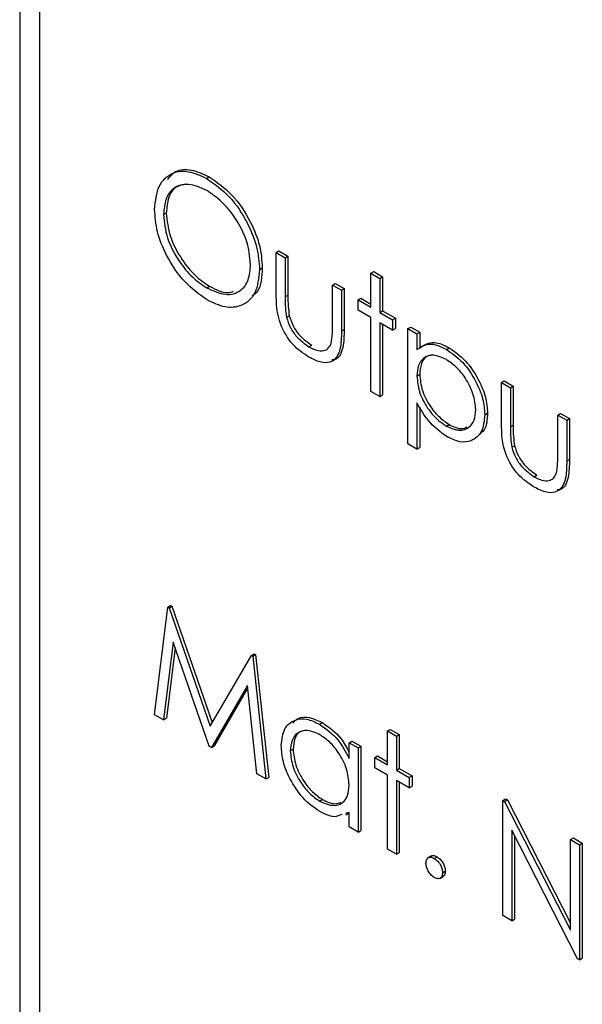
# Paper-space layout 'Blatt4' of a CAD drawing. Header units: millimetres. Extents: x 5 to 418, y 2 to 292.
# Tile 24 of 93: x 138.17 to 139.61, y 156.53 to 159.04. Entities that reach past the tile are written whole.
import ezdxf

# ---------------------------------------------------------------- set-up
doc = ezdxf.new("R2010")
doc.units = ezdxf.units.MM

psp = doc.layouts.new('Blatt4')

# ---------------------------------------------------------------- linework, layer by layer
at = {"color": 7, "linetype": 'Continuous', "lineweight": 25}
for p, q in [((138.1742, 161.7437), (138.1742, 155.1298)), ((138.2247, 161.6912), (138.2247, 155.1589)), ((138.6503, 158.6363), (138.6574, 158.6403)), ((138.541, 158.5437), (138.5481, 158.5478)), ((138.8282, 158.4469), (138.8353, 158.451)), ((138.8353, 158.451), (138.8581, 158.4378)), ((138.8282, 158.4469), (138.851, 158.4337)), ((138.8282, 158.3443), (138.8282, 158.4469)), ((138.851, 158.4337), (138.8581, 158.4378)), ((138.851, 158.4337), (138.851, 158.3341)), ((138.8581, 158.4378), (138.8581, 158.3382)), ((138.7858, 158.4037), (138.7928, 158.4078)), ((139.0697, 158.3942), (139.0768, 158.3982)), ((139.0697, 158.3942), (139.0925, 158.381)), ((139.0697, 158.3075), (139.0697, 158.3942)), ((139.0768, 158.3982), (139.0996, 158.3851)), ((139.0925, 158.381), (139.0996, 158.3851)), ((139.0925, 158.381), (139.0925, 158.2943)), ((139.0996, 158.3851), (139.0996, 158.2984)), ((138.6515, 158.3567), (138.6585, 158.3608)), ((138.9718, 158.364), (138.9789, 158.3681)), ((138.9718, 158.364), (138.9946, 158.3508)), ((138.9718, 158.2644), (138.9718, 158.364)), ((138.9789, 158.3681), (139.0017, 158.3549)), ((138.9946, 158.3508), (139.0017, 158.3549)), ((138.9946, 158.3508), (138.9946, 158.2462)), ((139.0017, 158.3549), (139.0017, 158.2503)), ((139.0371, 158.3263), (139.0441, 158.3304)), ((139.0371, 158.2999), (139.0371, 158.3263)), ((139.0371, 158.3263), (139.0697, 158.3075)), ((139.0441, 158.3304), (139.0697, 158.3157)), ((139.0697, 158.2811), (139.0371, 158.2999)), ((138.8547, 158.2818), (138.8617, 158.2858)), ((139.0697, 158.0927), (139.0697, 158.2811)), ((139.0925, 158.2943), (139.0996, 158.2984)), ((139.0925, 158.2943), (139.1252, 158.2755)), ((139.0996, 158.2984), (139.1323, 158.2795)), ((139.1252, 158.2755), (139.1323, 158.2795)), ((139.1252, 158.2755), (139.1252, 158.2491)), ((139.1323, 158.2795), (139.1323, 158.2532)), ((139.1252, 158.2491), (139.0925, 158.2679)), ((139.0925, 158.2679), (139.0925, 158.0795)), ((139.0996, 158.2638), (139.0996, 158.0836)), ((139.1252, 158.2491), (139.1323, 158.2532)), ((139.1643, 158.2529), (139.1714, 158.2569)), ((139.1643, 158.2529), (139.1872, 158.2397)), ((139.1643, 157.9589), (139.1643, 158.2529)), ((139.1714, 158.2569), (139.1943, 158.2437)), ((139.1872, 158.2397), (139.1943, 158.2437)), ((139.1872, 158.2397), (139.1872, 158.1999)), ((139.1943, 158.2437), (139.1943, 158.204)), ((138.9118, 158.2065), (138.9188, 158.2105)), ((139.2624, 158.2), (139.2694, 158.2041)), ((139.1872, 158.1318), (139.1943, 158.1359)), ((139.4026, 158.1153), (139.4097, 158.1194)), ((139.4026, 158.1153), (139.4254, 158.1021)), ((139.4026, 158.0127), (139.4026, 158.1153)), ((139.4097, 158.1194), (139.4325, 158.1062)), ((139.4254, 158.1021), (139.4325, 158.1062)), ((139.4254, 158.1021), (139.4254, 158.0025)), ((139.4325, 158.1062), (139.4325, 158.0066)), ((139.0925, 158.0795), (139.0697, 158.0927)), ((139.0925, 158.0795), (139.0996, 158.0836)), ((139.1872, 158.0638), (139.1872, 157.9457)), ((139.1943, 158.0527), (139.1943, 157.9498)), ((139.3602, 158.033), (139.3672, 158.0371)), ((139.5462, 158.0324), (139.5533, 158.0365)), ((139.5462, 157.9328), (139.5462, 158.0324)), ((139.5462, 158.0324), (139.569, 158.0192)), ((139.5533, 158.0365), (139.5761, 158.0233)), ((139.569, 158.0192), (139.5761, 158.0233)), ((139.5761, 158.0233), (139.5761, 157.9187)), ((139.2625, 158.004), (139.2696, 158.0081)), ((139.569, 158.0192), (139.569, 157.9147)), ((139.1872, 157.9457), (139.1643, 157.9589)), ((139.1872, 157.9457), (139.1943, 157.9498)), ((139.429, 157.9502), (139.4361, 157.9543)), ((139.4862, 157.8749), (139.4932, 157.8789)), ((138.5518, 157.5425), (138.5588, 157.5466)), ((138.5588, 157.5466), (138.5621, 157.5447)), ((138.5182, 157.2679), (138.5518, 157.5425)), ((138.5518, 157.5425), (138.555, 157.5406)), ((138.555, 157.5406), (138.5621, 157.5447)), ((138.555, 157.5406), (138.6601, 157.2387)), ((138.5621, 157.5447), (138.6654, 157.2479)), ((138.5655, 157.4526), (138.5412, 157.2546)), ((138.6577, 157.1873), (138.5655, 157.4526)), ((138.5703, 157.4386), (138.5482, 157.2587)), ((138.6601, 157.2387), (138.765, 157.4194)), ((138.765, 157.4194), (138.772, 157.4235)), ((138.765, 157.4194), (138.7683, 157.4175)), ((138.7683, 157.4175), (138.7753, 157.4216)), ((138.772, 157.4235), (138.7753, 157.4216)), ((138.7753, 157.4216), (138.8092, 157.1081)), ((138.7683, 157.4175), (138.8021, 157.104)), ((138.7548, 157.3428), (138.6629, 157.1844)), ((138.7555, 157.336), (138.6699, 157.1885)), ((138.7791, 157.1173), (138.7548, 157.3428)), ((138.5412, 157.2546), (138.5182, 157.2679)), ((138.5412, 157.2546), (138.5482, 157.2587)), ((138.939, 157.2436), (138.946, 157.2477)), ((139.1121, 157.2265), (139.1192, 157.2306)), ((139.1121, 157.2265), (139.135, 157.2133)), ((139.1121, 157.1398), (139.1121, 157.2265)), ((139.1192, 157.2306), (139.142, 157.2174)), ((139.0142, 157.1964), (139.0213, 157.2004)), ((139.0142, 157.1566), (139.0142, 157.1964)), ((139.0142, 157.1964), (139.0371, 157.1832)), ((139.0213, 157.2004), (139.0441, 157.1873)), ((139.135, 157.2133), (139.142, 157.2174)), ((139.135, 157.2133), (139.135, 157.1266)), ((139.142, 157.2174), (139.142, 157.1307)), ((138.6629, 157.1844), (138.6577, 157.1873)), ((138.6629, 157.1844), (138.6699, 157.1885)), ((138.8641, 157.1759), (138.8712, 157.18)), ((139.0371, 157.1832), (139.0441, 157.1873)), ((139.0371, 157.1832), (139.0371, 156.9684)), ((139.0441, 157.1873), (139.0441, 156.9724)), ((139.0795, 157.1587), (139.0866, 157.1628)), ((139.0795, 157.1323), (139.0795, 157.1587)), ((139.0795, 157.1587), (139.1121, 157.1398)), ((139.0866, 157.1628), (139.1121, 157.148)), ((139.1121, 157.1135), (139.0795, 157.1323)), ((139.135, 157.1266), (139.142, 157.1307)), ((139.135, 157.1266), (139.1676, 157.1078)), ((139.142, 157.1307), (139.1747, 157.1119)), ((138.8021, 157.104), (138.7791, 157.1173)), ((138.8021, 157.104), (138.8092, 157.1081)), ((139.1121, 156.925), (139.1121, 157.1135)), ((139.1676, 157.0814), (139.135, 157.1003)), ((139.135, 157.1003), (139.135, 156.9118)), ((139.142, 157.0962), (139.142, 156.9159)), ((139.1676, 157.1078), (139.1747, 157.1119)), ((139.1676, 157.1078), (139.1676, 157.0814)), ((139.1747, 157.1119), (139.1747, 157.0855)), ((139.1676, 157.0814), (139.1747, 157.0855)), ((138.9391, 157.0475), (138.9461, 157.0516)), ((139.4058, 157.0494), (139.4129, 157.0535)), ((139.4058, 156.7555), (139.4058, 157.0494)), ((139.4058, 157.0494), (139.4106, 157.0467)), ((139.4106, 157.0467), (139.4177, 157.0507)), ((139.4106, 157.0467), (139.5788, 156.7182)), ((139.4129, 157.0535), (139.4177, 157.0507)), ((139.4177, 157.0507), (139.5788, 156.7361)), ((139.0142, 157.0187), (139.0051, 157.0161)), ((139.0055, 157.0129), (139.0142, 157.0179)), ((139.0142, 156.9815), (139.0142, 157.0187)), ((139.0371, 156.9684), (139.0142, 156.9815)), ((139.0371, 156.9684), (139.0441, 156.9724)), ((139.5965, 156.6454), (139.4287, 156.9731)), ((139.4287, 156.9731), (139.4287, 156.7423)), ((139.4358, 156.9593), (139.4358, 156.7464)), ((139.5788, 156.9496), (139.5859, 156.9536)), ((139.5788, 156.7182), (139.5788, 156.9496)), ((139.5788, 156.9496), (139.6017, 156.9364)), ((139.5859, 156.9536), (139.6087, 156.9405)), ((139.135, 156.9118), (139.1121, 156.925)), ((139.6017, 156.9364), (139.6087, 156.9405)), ((139.6017, 156.9364), (139.6017, 156.6424)), ((139.6087, 156.9405), (139.6087, 156.6465)), ((139.135, 156.9118), (139.142, 156.9159)), ((139.2242, 156.9076), (139.2154, 156.9025)), ((139.2312, 156.9015), (139.2383, 156.9056)), ((139.2525, 156.8647), (139.2595, 156.8688)), ((139.2453, 156.8504), (139.2541, 156.8556)), ((139.4287, 156.7423), (139.4058, 156.7555)), ((139.4287, 156.7423), (139.4358, 156.7464)), ((139.6017, 156.6424), (139.5965, 156.6454)), ((139.6017, 156.6424), (139.6087, 156.6465))]:
    psp.add_line(p, q, dxfattribs=at)
at = {"color": 7, "linetype": 'Continuous', "lineweight": 18}
for p, q in [((138.851, 158.3341), (138.8581, 158.3382)), ((138.9946, 158.2462), (139.0017, 158.2503)), ((139.4254, 158.0025), (139.4325, 158.0066)), ((139.569, 157.9147), (139.5761, 157.9187))]:
    psp.add_line(p, q, dxfattribs=at)
at = {"color": 7, "linetype": 'Continuous', "lineweight": 25}
for points, knots in [([(138.5182, 158.5568), (138.5205, 158.5781), (138.5252, 158.6207), (138.56, 158.6523), (138.604, 158.6577), (138.6349, 158.6434), (138.6503, 158.6363)], [0, 0, 0, 0, 0.279731, 0.5593268, 0.7796805, 1, 1, 1, 1]), ([(138.5512, 158.6331), (138.5576, 158.641), (138.5723, 158.6591), (138.6115, 158.6612), (138.6421, 158.6473), (138.6574, 158.6403)], [0, 0, 0, 0, 0.2774234, 0.6387397, 1, 1, 1, 1]), ([(138.6503, 158.6363), (138.6703, 158.6223), (138.7102, 158.5945), (138.7548, 158.527), (138.7818, 158.4602), (138.7845, 158.4225), (138.7858, 158.4037)], [0, 0, 0, 0, 0.279767, 0.559358, 0.779571, 1, 1, 1, 1]), ([(138.6574, 158.6403), (138.6773, 158.6264), (138.7172, 158.5986), (138.7618, 158.5311), (138.7889, 158.4642), (138.7915, 158.4266), (138.7928, 158.4078)], [0, 0, 0, 0, 0.279767, 0.559358, 0.779571, 1, 1, 1, 1]), ([(138.6515, 158.6055), (138.6354, 158.6123), (138.6032, 158.6261), (138.5665, 158.6146), (138.5445, 158.5856), (138.5422, 158.5577), (138.541, 158.5437)], [0, 0, 0, 0, 0.279627, 0.55935, 0.77963, 1, 1, 1, 1]), ([(138.5997, 158.6212), (138.5903, 158.6198), (138.5702, 158.6168), (138.5517, 158.5892), (138.5493, 158.5616), (138.5481, 158.5478)], [0, 0, 0, 0, 0.3034164, 0.6516378, 1, 1, 1, 1]), ([(138.7629, 158.4169), (138.761, 158.4367), (138.7571, 158.4763), (138.7261, 158.5347), (138.6894, 158.5792), (138.6641, 158.5967), (138.6515, 158.6055)], [0, 0, 0, 0, 0.279468, 0.55887, 0.779516, 1, 1, 1, 1]), ([(138.6524, 158.3261), (138.6326, 158.34), (138.5932, 158.3678), (138.5493, 158.4347), (138.5223, 158.5007), (138.5195, 158.5381), (138.5182, 158.5568)], [0, 0, 0, 0, 0.279663, 0.559354, 0.779636, 1, 1, 1, 1]), ([(138.541, 158.5437), (138.5429, 158.524), (138.5468, 158.4847), (138.5776, 158.427), (138.6137, 158.3821), (138.6389, 158.3652), (138.6515, 158.3567)], [0, 0, 0, 0, 0.279416, 0.559077, 0.779478, 1, 1, 1, 1]), ([(138.5481, 158.5478), (138.55, 158.5281), (138.5539, 158.4888), (138.5847, 158.4311), (138.6207, 158.3862), (138.6459, 158.3693), (138.6585, 158.3608)], [0, 0, 0, 0, 0.279416, 0.559077, 0.779478, 1, 1, 1, 1]), ([(138.6515, 158.3567), (138.6676, 158.3495), (138.6999, 158.3351), (138.7374, 158.3457), (138.7594, 158.3749), (138.7618, 158.4029), (138.7629, 158.4169)], [0, 0, 0, 0, 0.2798297, 0.559389, 0.7796538, 1, 1, 1, 1]), ([(138.7858, 158.4037), (138.7835, 158.3822), (138.7791, 158.3391), (138.7428, 158.3095), (138.6989, 158.3038), (138.6679, 158.3186), (138.6524, 158.3261)], [0, 0, 0, 0, 0.27963, 0.559343, 0.779597, 1, 1, 1, 1]), ([(138.7928, 158.4078), (138.7917, 158.3848), (138.7901, 158.3533), (138.7722, 158.34), (138.7673, 158.3364)], [0, 0, 0, 0, 0.727298, 1, 1, 1, 1]), ([(138.6585, 158.3608), (138.6753, 158.3522), (138.6977, 158.3406), (138.7147, 158.3466), (138.719, 158.3482)], [0, 0, 0, 0, 0.744695, 1, 1, 1, 1]), ([(138.9116, 158.1802), (138.8974, 158.1897), (138.8692, 158.2085), (138.8296, 158.2743), (138.8287, 158.3177), (138.8282, 158.3443)], [0, 0, 0, 0, 0.28097, 0.559785, 1, 1, 1, 1]), ([(138.851, 158.3341), (138.851, 158.3246), (138.851, 158.3078), (138.8535, 158.2897), (138.8547, 158.2818)], [0, 0, 0, 0, 0.5603768, 1, 1, 1, 1]), ([(138.8581, 158.3382), (138.8581, 158.3287), (138.858, 158.3119), (138.8606, 158.2938), (138.8617, 158.2858)], [0, 0, 0, 0, 0.5603768, 1, 1, 1, 1]), ([(138.8547, 158.2818), (138.8575, 158.2729), (138.8631, 158.2553), (138.8836, 158.2263), (138.9011, 158.214), (138.9118, 158.2065)], [0, 0, 0, 0, 0.280117, 0.560544, 1, 1, 1, 1]), ([(138.8617, 158.2858), (138.8645, 158.277), (138.8702, 158.2594), (138.8906, 158.2304), (138.9082, 158.2181), (138.9188, 158.2105)], [0, 0, 0, 0, 0.280117, 0.560544, 1, 1, 1, 1]), ([(138.968, 158.2142), (138.9694, 158.2231), (138.9719, 158.239), (138.9718, 158.2566), (138.9718, 158.2644)], [0, 0, 0, 0, 0.559371, 1, 1, 1, 1]), ([(139.0017, 158.2503), (139.0013, 158.2348), (139.0006, 158.2039), (138.988, 158.1742), (138.9729, 158.1735), (138.9699, 158.1733)], [0, 0, 0, 0, 0.448451, 0.891556, 1, 1, 1, 1]), ([(138.9946, 158.2462), (138.9944, 158.2303), (138.994, 158.1986), (138.9761, 158.1671), (138.9443, 158.1637), (138.9225, 158.1747), (138.9116, 158.1802)], [0, 0, 0, 0, 0.281501, 0.559646, 0.779298, 1, 1, 1, 1]), ([(138.9118, 158.2065), (138.9184, 158.2031), (138.9316, 158.1963), (138.9486, 158.1958), (138.9614, 158.2016), (138.9658, 158.21), (138.968, 158.2142)], [0, 0, 0, 0, 0.28027, 0.560007, 0.780074, 1, 1, 1, 1]), ([(139.1872, 158.1999), (139.1988, 158.2073), (139.2195, 158.2206), (139.2492, 158.2063), (139.2624, 158.2)], [0, 0, 0, 0, 0.5584178, 1, 1, 1, 1]), ([(139.1943, 158.204), (139.2058, 158.2114), (139.2266, 158.2247), (139.2563, 158.2104), (139.2694, 158.2041)], [0, 0, 0, 0, 0.5584178, 1, 1, 1, 1]), ([(139.2624, 158.2), (139.2766, 158.1899), (139.3052, 158.1697), (139.337, 158.1214), (139.3571, 158.0736), (139.3591, 158.0465), (139.3602, 158.033)], [0, 0, 0, 0, 0.279627, 0.559432, 0.779703, 1, 1, 1, 1]), ([(139.2694, 158.2041), (139.2837, 158.194), (139.3122, 158.1738), (139.344, 158.1255), (139.3641, 158.0777), (139.3662, 158.0506), (139.3672, 158.0371)], [0, 0, 0, 0, 0.279627, 0.559432, 0.779703, 1, 1, 1, 1]), ([(139.2621, 158.1738), (139.2511, 158.1788), (139.2291, 158.1888), (139.2043, 158.1803), (139.1893, 158.1605), (139.1879, 158.1414), (139.1872, 158.1318)], [0, 0, 0, 0, 0.279747, 0.559315, 0.779515, 1, 1, 1, 1]), ([(139.2228, 158.1845), (139.2187, 158.1838), (139.2075, 158.1816), (139.1966, 158.1641), (139.195, 158.1453), (139.1943, 158.1359)], [0, 0, 0, 0, 0.2198506, 0.6096723, 1, 1, 1, 1]), ([(139.3373, 158.0459), (139.3358, 158.0593), (139.3328, 158.0862), (139.3127, 158.1258), (139.2878, 158.1562), (139.2707, 158.1679), (139.2621, 158.1738)], [0, 0, 0, 0, 0.279387, 0.559092, 0.779508, 1, 1, 1, 1]), ([(139.1872, 158.1318), (139.1884, 158.1184), (139.1908, 158.0916), (139.2116, 158.0518), (139.2367, 158.0217), (139.2539, 158.0099), (139.2625, 158.004)], [0, 0, 0, 0, 0.279654, 0.558875, 0.779455, 1, 1, 1, 1]), ([(139.1943, 158.1359), (139.1955, 158.1225), (139.1979, 158.0957), (139.2187, 158.0559), (139.2438, 158.0258), (139.261, 158.014), (139.2696, 158.0081)], [0, 0, 0, 0, 0.279654, 0.558875, 0.779455, 1, 1, 1, 1]), ([(139.2631, 157.9773), (139.2465, 157.9894), (139.2169, 158.0111), (139.1963, 158.0476), (139.1872, 158.0638)], [0, 0, 0, 0, 0.558466, 1, 1, 1, 1]), ([(139.2625, 158.004), (139.2734, 157.9993), (139.2952, 157.9899), (139.3196, 157.9985), (139.3344, 158.018), (139.3364, 158.0366), (139.3373, 158.0459)], [0, 0, 0, 0, 0.2796281, 0.5592472, 0.779775, 1, 1, 1, 1]), ([(139.3602, 158.033), (139.3585, 158.0174), (139.3552, 157.9863), (139.3286, 157.9653), (139.2968, 157.9612), (139.2743, 157.9719), (139.2631, 157.9773)], [0, 0, 0, 0, 0.27954, 0.559273, 0.779559, 1, 1, 1, 1]), ([(139.3672, 158.0371), (139.3662, 158.0207), (139.3645, 157.9959), (139.3497, 157.9857), (139.3447, 157.9823)], [0, 0, 0, 0, 0.658028, 1, 1, 1, 1]), ([(139.2696, 158.0081), (139.2807, 158.0027), (139.2979, 157.9944), (139.3105, 158.0001), (139.315, 158.0021)], [0, 0, 0, 0, 0.650568, 1, 1, 1, 1]), ([(139.486, 157.8486), (139.4718, 157.8581), (139.4436, 157.8769), (139.404, 157.9428), (139.4031, 157.9861), (139.4026, 158.0127)], [0, 0, 0, 0, 0.28097, 0.559785, 1, 1, 1, 1]), ([(139.4254, 158.0025), (139.4254, 157.9931), (139.4254, 157.9762), (139.4279, 157.9581), (139.429, 157.9502)], [0, 0, 0, 0, 0.560377, 1, 1, 1, 1]), ([(139.4325, 158.0066), (139.4325, 157.9971), (139.4324, 157.9803), (139.435, 157.9622), (139.4361, 157.9543)], [0, 0, 0, 0, 0.560377, 1, 1, 1, 1]), ([(139.429, 157.9502), (139.4319, 157.9414), (139.4375, 157.9237), (139.458, 157.8947), (139.4755, 157.8824), (139.4862, 157.8749)], [0, 0, 0, 0, 0.280117, 0.560544, 1, 1, 1, 1]), ([(139.4361, 157.9543), (139.4389, 157.9454), (139.4445, 157.9278), (139.465, 157.8988), (139.4825, 157.8865), (139.4932, 157.8789)], [0, 0, 0, 0, 0.280117, 0.560544, 1, 1, 1, 1]), ([(139.5424, 157.8826), (139.5438, 157.8915), (139.5463, 157.9074), (139.5462, 157.925), (139.5462, 157.9328)], [0, 0, 0, 0, 0.559371, 1, 1, 1, 1]), ([(139.569, 157.9147), (139.5688, 157.8987), (139.5684, 157.8671), (139.5505, 157.8355), (139.5187, 157.8321), (139.4969, 157.8431), (139.486, 157.8486)], [0, 0, 0, 0, 0.281501, 0.559646, 0.779298, 1, 1, 1, 1]), ([(139.5761, 157.9187), (139.5757, 157.9032), (139.575, 157.8723), (139.5624, 157.8426), (139.5473, 157.8419), (139.5443, 157.8417)], [0, 0, 0, 0, 0.448451, 0.891556, 1, 1, 1, 1]), ([(139.4862, 157.8749), (139.4928, 157.8715), (139.506, 157.8648), (139.523, 157.8642), (139.5358, 157.8701), (139.5402, 157.8784), (139.5424, 157.8826)], [0, 0, 0, 0, 0.28027, 0.560007, 0.780074, 1, 1, 1, 1]), ([(138.8412, 157.1894), (138.843, 157.2048), (138.8466, 157.2357), (138.8735, 157.256), (138.9053, 157.2597), (138.9277, 157.2489), (138.939, 157.2436)], [0, 0, 0, 0, 0.279413, 0.559191, 0.779548, 1, 1, 1, 1]), ([(138.8705, 157.2467), (138.8747, 157.2511), (138.8854, 157.2624), (138.9128, 157.2633), (138.9349, 157.2529), (138.946, 157.2477)], [0, 0, 0, 0, 0.246314, 0.623076, 1, 1, 1, 1]), ([(138.939, 157.2436), (138.9557, 157.2317), (138.9858, 157.2104), (139.0055, 157.1731), (139.0142, 157.1566)], [0, 0, 0, 0, 0.559062, 1, 1, 1, 1]), ([(138.946, 157.2477), (138.9629, 157.236), (138.9899, 157.2174), (139.0076, 157.1845), (139.0142, 157.1723)], [0, 0, 0, 0, 0.628792, 1, 1, 1, 1]), ([(138.9393, 157.217), (138.9283, 157.2219), (138.9065, 157.2315), (138.8818, 157.2234), (138.8669, 157.2039), (138.865, 157.1853), (138.8641, 157.1759)], [0, 0, 0, 0, 0.279767, 0.559291, 0.779719, 1, 1, 1, 1]), ([(138.9002, 157.2276), (138.8962, 157.2269), (138.885, 157.2248), (138.8742, 157.2076), (138.8722, 157.1892), (138.8712, 157.18)], [0, 0, 0, 0, 0.219758, 0.610009, 1, 1, 1, 1]), ([(139.0142, 157.0885), (139.013, 157.1019), (139.0106, 157.1288), (138.99, 157.1687), (138.9652, 157.1997), (138.9479, 157.2112), (138.9393, 157.217)], [0, 0, 0, 0, 0.27966, 0.55921, 0.779487, 1, 1, 1, 1]), ([(138.9382, 157.0216), (138.9239, 157.0318), (138.8953, 157.0522), (138.8637, 157.1009), (138.8441, 157.1488), (138.8422, 157.1759), (138.8412, 157.1894)], [0, 0, 0, 0, 0.279573, 0.559333, 0.779589, 1, 1, 1, 1]), ([(138.8641, 157.1759), (138.8656, 157.1625), (138.8687, 157.1356), (138.8888, 157.096), (138.9134, 157.0653), (138.9305, 157.0535), (138.9391, 157.0475)], [0, 0, 0, 0, 0.279429, 0.559146, 0.77957, 1, 1, 1, 1]), ([(138.8712, 157.18), (138.8727, 157.1666), (138.8758, 157.1397), (138.8958, 157.1001), (138.9204, 157.0694), (138.9376, 157.0575), (138.9461, 157.0516)], [0, 0, 0, 0, 0.279429, 0.559146, 0.77957, 1, 1, 1, 1]), ([(138.9391, 157.0475), (138.95, 157.0428), (138.9718, 157.0332), (138.9972, 157.0401), (139.012, 157.06), (139.0135, 157.079), (139.0142, 157.0885)], [0, 0, 0, 0, 0.279822, 0.559387, 0.779603, 1, 1, 1, 1]), ([(138.9461, 157.0516), (138.9573, 157.0462), (138.9751, 157.0377), (138.9885, 157.0429), (138.9935, 157.0449)], [0, 0, 0, 0, 0.628782, 1, 1, 1, 1]), ([(138.9956, 157.0135), (138.9893, 157.0106), (138.9732, 157.0034), (138.9514, 157.0148), (138.9382, 157.0216)], [0, 0, 0, 0, 0.396538, 1, 1, 1, 1]), ([(139.21, 156.8892), (139.2104, 156.8926), (139.2111, 156.8994), (139.2169, 156.9041), (139.2239, 156.905), (139.2288, 156.9027), (139.2312, 156.9015)], [0, 0, 0, 0, 0.279576, 0.559284, 0.779552, 1, 1, 1, 1]), ([(139.2236, 156.9067), (139.224, 156.9071), (139.2258, 156.9089), (139.2311, 156.9089), (139.2359, 156.9067), (139.2383, 156.9056)], [0, 0, 0, 0, 0.116538, 0.55809, 1, 1, 1, 1]), ([(139.2312, 156.9015), (139.2344, 156.8993), (139.2407, 156.8948), (139.2475, 156.8841), (139.2519, 156.8736), (139.2523, 156.8677), (139.2525, 156.8647)], [0, 0, 0, 0, 0.279602, 0.559212, 0.779475, 1, 1, 1, 1]), ([(139.2383, 156.9056), (139.2415, 156.9033), (139.2477, 156.8989), (139.2546, 156.8882), (139.2589, 156.8777), (139.2593, 156.8718), (139.2595, 156.8688)], [0, 0, 0, 0, 0.279602, 0.559212, 0.779475, 1, 1, 1, 1]), ([(139.2312, 156.8525), (139.2281, 156.8547), (139.2219, 156.8592), (139.215, 156.8699), (139.2107, 156.8803), (139.2103, 156.8863), (139.21, 156.8892)], [0, 0, 0, 0, 0.279581, 0.559143, 0.779575, 1, 1, 1, 1]), ([(139.2595, 156.8688), (139.2592, 156.8653), (139.2587, 156.859), (139.2547, 156.8565), (139.253, 156.8554)], [0, 0, 0, 0, 0.554441, 1, 1, 1, 1]), ([(139.2525, 156.8647), (139.2521, 156.8613), (139.2513, 156.8545), (139.2456, 156.8499), (139.2386, 156.849), (139.2337, 156.8513), (139.2312, 156.8525)], [0, 0, 0, 0, 0.2794691, 0.5593578, 0.7796739, 1, 1, 1, 1])]:
    psp.add_open_spline(points, degree=3, knots=knots, dxfattribs=at)

doc.saveas('drawing.dxf')
